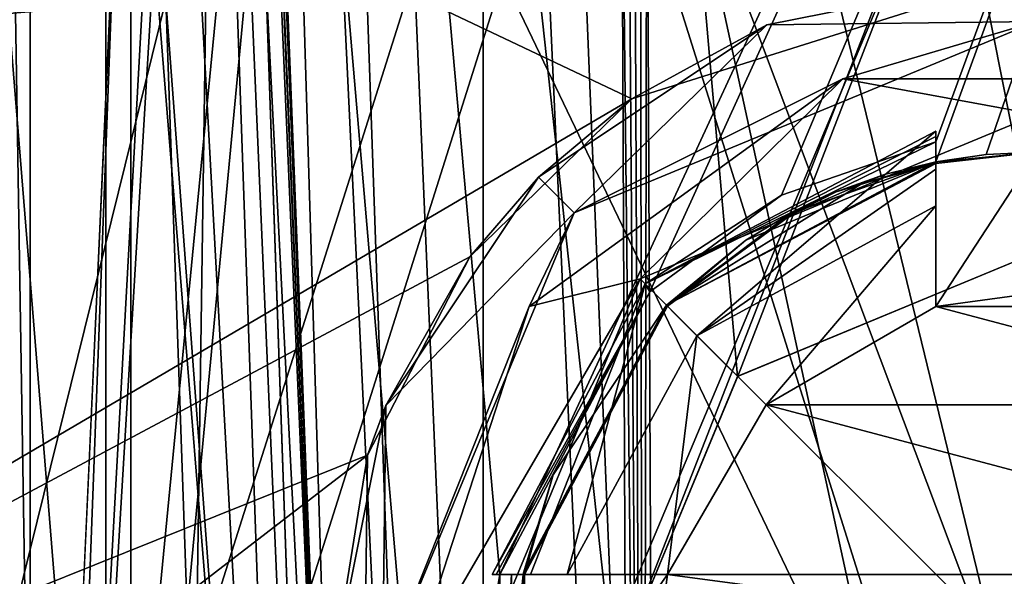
# Model space of a CAD drawing. Header units: millimetres. Extents: x -25 to 25, y -36 to 145.
# Tile 83 of 123: x -5.05 to -0.16, y 100.09 to 102.86. Entities that reach past the tile are written whole.
import ezdxf

# ---------------------------------------------------------------- set-up
doc = ezdxf.new("R2010")
doc.units = ezdxf.units.MM
doc.header["$LTSCALE"] = 65.185185
for name, color, linetype in [('1001', 7, 'CONTINUOUS'), ('1002', 7, 'CONTINUOUS'), ('1003', 7, 'CONTINUOUS'), ('1004', 7, 'CONTINUOUS'), ('1013', 7, 'CONTINUOUS'), ('1027', 7, 'CONTINUOUS'), ('1028', 7, 'CONTINUOUS'), ('1032', 7, 'CONTINUOUS'), ('1035', 7, 'CONTINUOUS'), ('1038', 7, 'CONTINUOUS'), ('387', 7, 'CONTINUOUS'), ('388', 7, 'CONTINUOUS'), ('408', 7, 'CONTINUOUS'), ('409', 7, 'CONTINUOUS'), ('414', 7, 'CONTINUOUS'), ('416', 7, 'CONTINUOUS'), ('469', 7, 'CONTINUOUS'), ('483', 7, 'CONTINUOUS'), ('497', 7, 'CONTINUOUS'), ('498', 7, 'CONTINUOUS'), ('511', 7, 'CONTINUOUS'), ('512', 7, 'CONTINUOUS'), ('517', 7, 'CONTINUOUS'), ('518', 7, 'CONTINUOUS'), ('519', 7, 'CONTINUOUS'), ('520', 7, 'CONTINUOUS'), ('521', 7, 'CONTINUOUS'), ('552', 7, 'CONTINUOUS'), ('556', 7, 'CONTINUOUS'), ('559', 7, 'CONTINUOUS'), ('778', 7, 'CONTINUOUS'), ('779', 7, 'CONTINUOUS'), ('780', 7, 'CONTINUOUS'), ('781', 7, 'CONTINUOUS'), ('954', 7, 'CONTINUOUS'), ('955', 7, 'CONTINUOUS'), ('984', 7, 'CONTINUOUS'), ('985', 7, 'CONTINUOUS'), ('986', 7, 'CONTINUOUS'), ('991', 7, 'CONTINUOUS')]:
    doc.layers.add(name, color=color, linetype=linetype)

msp = doc.modelspace()

# ---------------------------------------------------------------- linework, layer by layer
at = {"layer": '1001', "linetype": 'CONTINUOUS'}
for points in [[(-0.5, 101.433, 20.95), (0, 101.5, 20.95), (-0.5, 101.433, 20.15), (-0.5, 101.433, 20.95)], [(0, 101.5, 20.95), (0, 101.5, 20.15), (-0.5, 101.433, 20.15), (0, 101.5, 20.95)]]:
    msp.add_3dface(points, dxfattribs=at)
at = {"layer": '1002', "linetype": 'CONTINUOUS'}
for points in [[(-0.5, 102.3042, 19.15), (-0.5, 102.2777, 19.4474), (-0.5, 101.433, 18.15), (-0.5, 102.3042, 19.15)], [(-0.5, 102.1146, 18.6385), (-0.5, 102.3042, 19.15), (-0.5, 101.433, 18.15), (-0.5, 102.1146, 18.6385)], [(-0.5, 102.2777, 19.4474), (-0.5, 102.2514, 19.7433), (-0.5, 101.433, 18.15), (-0.5, 102.2777, 19.4474)], [(-0.5, 102.2514, 19.7433), (-0.5, 102.1515, 19.7433), (-0.5, 101.433, 18.15), (-0.5, 102.2514, 19.7433)], [(-0.5, 102.1515, 19.7433), (-0.5, 102.1515, 20.8645), (-0.5, 101.433, 20.15), (-0.5, 102.1515, 19.7433)], [(-0.5, 102.1515, 19.7433), (-0.5, 101.433, 20.15), (-0.5, 101.433, 18.15), (-0.5, 102.1515, 19.7433)], [(-0.5, 101.433, 20.15), (-0.5, 102.1515, 20.8645), (-0.5, 102.1477, 20.9073), (-0.5, 101.433, 20.15)], [(-0.5, 102.1438, 20.95), (-0.5, 101.433, 20.15), (-0.5, 102.1477, 20.9073), (-0.5, 102.1438, 20.95)], [(-0.5, 102.1438, 20.95), (-0.5, 101.433, 20.95), (-0.5, 101.433, 20.15), (-0.5, 102.1438, 20.95)], [(-0.5, 101.9331, 18.15), (-0.5, 102.1146, 18.6385), (-0.5, 101.433, 18.15), (-0.5, 101.9331, 18.15)]]:
    msp.add_3dface(points, dxfattribs=at)
at = {"layer": '1003', "linetype": 'CONTINUOUS'}
for points in [[(-2.5145, 100.1, 18.6381), (-1.833, 100.1, 20.15), (-2.7042, 100.1, 19.15), (-2.5145, 100.1, 18.6381)], [(-2.7042, 100.1, 19.15), (-1.833, 100.1, 20.15), (-2.6859, 100.1, 19.3555), (-2.7042, 100.1, 19.15)], [(-2.5515, 100.1, 19.5765), (-2.6676, 100.1, 19.5603), (-2.6859, 100.1, 19.3555), (-2.5515, 100.1, 19.5765)], [(-1.833, 100.1, 20.15), (-2.5515, 100.1, 19.5765), (-2.6859, 100.1, 19.3555), (-1.833, 100.1, 20.15)], [(-2.5515, 100.1, 19.5765), (-2.6096, 100.1, 19.5685), (-2.6676, 100.1, 19.5603), (-2.5515, 100.1, 19.5765)], [(-2.5515, 100.1, 20.8645), (-2.5515, 100.1, 19.5765), (-1.833, 100.1, 20.15), (-2.5515, 100.1, 20.8645)], [(-1.833, 100.1, 20.95), (-2.5515, 100.1, 20.8645), (-1.833, 100.1, 20.15), (-1.833, 100.1, 20.95)], [(-2.5515, 100.1, 20.8645), (-1.833, 100.1, 20.95), (-2.5477, 100.1, 20.9073), (-2.5515, 100.1, 20.8645)], [(-1.833, 100.1, 20.95), (-2.5438, 100.1, 20.95), (-2.5477, 100.1, 20.9073), (-1.833, 100.1, 20.95)], [(-2.3331, 100.1, 18.15), (-1.833, 100.1, 20.15), (-2.5145, 100.1, 18.6381), (-2.3331, 100.1, 18.15)], [(-1.833, 100.1, 18.15), (-1.833, 100.1, 20.15), (-2.3331, 100.1, 18.15), (-1.833, 100.1, 18.15)]]:
    msp.add_3dface(points, dxfattribs=at)
at = {"layer": '1004', "linetype": 'CONTINUOUS'}
for points in [[(-1.9, 99.6, 20.95), (-1.833, 100.1, 20.95), (-1.9, 99.6, 20.15), (-1.9, 99.6, 20.95)], [(-1.833, 100.1, 20.95), (-1.833, 100.1, 20.15), (-1.9, 99.6, 20.15), (-1.833, 100.1, 20.95)]]:
    msp.add_3dface(points, dxfattribs=at)
at = {"layer": '1013', "linetype": 'CONTINUOUS'}
for points in [[(-3.625, 115.5438, 4.5), (-2.75, 115.5677, 4.5), (-2.75, 95.1, 4.5), (-3.625, 115.5438, 4.5)], [(-4.5, 115.5134, 4.5), (-3.625, 115.5438, 4.5), (-2.75, 95.1, 4.5), (-4.5, 115.5134, 4.5)], [(-4.5, 94.1, 4.5), (-4.5, 115.5134, 4.5), (-2.75, 95.1, 4.5), (-4.5, 94.1, 4.5)]]:
    msp.add_3dface(points, dxfattribs=at)
at = {"layer": '1027', "linetype": 'CONTINUOUS'}
for points in [[(-0.5, 102.2777, 19.4474), (-0.5, 102.3042, 19.15), (-1.9445, 101.5445, 19.15), (-0.5, 102.2777, 19.4474)], [(-0.5, 102.2514, 19.7433), (-0.5, 102.2777, 19.4474), (-1.9445, 101.5445, 19.15), (-0.5, 102.2514, 19.7433)], [(-1.2675, 101.9854, 19.707), (-0.5, 102.2514, 19.7433), (-1.9445, 101.5445, 19.15), (-1.2675, 101.9854, 19.707)], [(-1.9221, 101.5049, 19.6512), (-1.2675, 101.9854, 19.707), (-1.9445, 101.5445, 19.15), (-1.9221, 101.5049, 19.6512)], [(-2.7042, 100.1, 19.15), (-1.9221, 101.5049, 19.6512), (-1.9445, 101.5445, 19.15), (-2.7042, 100.1, 19.15)], [(-2.7042, 100.1, 19.15), (-2.6859, 100.1, 19.3555), (-1.9221, 101.5049, 19.6512), (-2.7042, 100.1, 19.15)], [(-2.6676, 100.1, 19.5603), (-1.9221, 101.5049, 19.6512), (-2.6859, 100.1, 19.3555), (-2.6676, 100.1, 19.5603)]]:
    msp.add_3dface(points, dxfattribs=at)
at = {"layer": '1028', "linetype": 'CONTINUOUS'}
for points in [[(-0.5, 102.1515, 20.8645), (-1.8385, 101.4385, 20.8645), (-0.5, 102.1477, 20.9073), (-0.5, 102.1515, 20.8645)], [(-1.8385, 101.4385, 20.8645), (-0.5, 102.1438, 20.95), (-0.5, 102.1477, 20.9073), (-1.8385, 101.4385, 20.8645)], [(-1.8385, 101.4385, 20.8645), (-0.8692, 102.0425, 20.95), (-0.5, 102.1438, 20.95), (-1.8385, 101.4385, 20.8645)], [(-1.8385, 101.4385, 20.8645), (-1.2195, 101.8878, 20.95), (-0.8692, 102.0425, 20.95), (-1.8385, 101.4385, 20.8645)], [(-1.8385, 101.4385, 20.8645), (-1.8332, 101.4332, 20.95), (-1.2195, 101.8878, 20.95), (-1.8385, 101.4385, 20.8645)], [(-1.8385, 101.4385, 20.8645), (-2.5515, 100.1, 20.8645), (-1.8332, 101.4332, 20.95), (-1.8385, 101.4385, 20.8645)], [(-2.5515, 100.1, 20.8645), (-2.5477, 100.1, 20.9073), (-1.8332, 101.4332, 20.95), (-2.5515, 100.1, 20.8645)], [(-2.5438, 100.1, 20.95), (-1.8332, 101.4332, 20.95), (-2.5477, 100.1, 20.9073), (-2.5438, 100.1, 20.95)]]:
    msp.add_3dface(points, dxfattribs=at)
at = {"layer": '1032', "linetype": 'CONTINUOUS'}
for points in [[(-1.9445, 101.5445, 19.15), (-0.5, 102.3042, 19.15), (-1.6872, 101.2872, 18.15), (-1.9445, 101.5445, 19.15)], [(-0.5, 102.3042, 19.15), (-0.5, 102.1146, 18.6385), (-1.6872, 101.2872, 18.15), (-0.5, 102.3042, 19.15)], [(-0.5, 101.9331, 18.15), (-1.6872, 101.2872, 18.15), (-0.5, 102.1146, 18.6385), (-0.5, 101.9331, 18.15)], [(-2.5145, 100.1, 18.6381), (-2.7042, 100.1, 19.15), (-1.9445, 101.5445, 19.15), (-2.5145, 100.1, 18.6381)], [(-2.3331, 100.1, 18.15), (-2.5145, 100.1, 18.6381), (-1.9445, 101.5445, 19.15), (-2.3331, 100.1, 18.15)], [(-2.3331, 100.1, 18.15), (-1.9445, 101.5445, 19.15), (-1.6872, 101.2872, 18.15), (-2.3331, 100.1, 18.15)]]:
    msp.add_3dface(points, dxfattribs=at)
at = {"layer": '1035', "linetype": 'CONTINUOUS'}
for points in [[(-1.6872, 101.2872, 18.15), (-0.5, 101.9331, 18.15), (-1.3435, 100.9435, 18.15), (-1.6872, 101.2872, 18.15)], [(-0.5, 101.9331, 18.15), (-0.5, 101.433, 18.15), (-1.3435, 100.9435, 18.15), (-0.5, 101.9331, 18.15)], [(-1.833, 100.1, 18.15), (-2.3331, 100.1, 18.15), (-1.6872, 101.2872, 18.15), (-1.833, 100.1, 18.15)], [(-1.833, 100.1, 18.15), (-1.6872, 101.2872, 18.15), (-1.3435, 100.9435, 18.15), (-1.833, 100.1, 18.15)]]:
    msp.add_3dface(points, dxfattribs=at)
at = {"layer": '1038', "linetype": 'CONTINUOUS'}
for points in [[(-0.5, 101.433, 20.15), (-1.3435, 100.9435, 20.15), (-0.5, 101.433, 18.15), (-0.5, 101.433, 20.15)], [(-0.5, 101.433, 18.15), (-1.3435, 100.9435, 20.15), (-1.3435, 100.9435, 18.15), (-0.5, 101.433, 18.15)], [(-1.3435, 100.9435, 20.15), (-1.833, 100.1, 20.15), (-1.3435, 100.9435, 18.15), (-1.3435, 100.9435, 20.15)], [(-1.833, 100.1, 20.15), (-1.833, 100.1, 18.15), (-1.3435, 100.9435, 18.15), (-1.833, 100.1, 20.15)]]:
    msp.add_3dface(points, dxfattribs=at)
at = {"layer": '387', "linetype": 'CONTINUOUS'}
for points in [[(0, 72.0092, 64.212), (-7.0001, 70.4542, 65.2609), (0, 144.7043, 171.9869), (0, 72.0092, 64.212)], [(-7.0001, 70.4542, 65.2609), (-7.0001, 143.1492, 173.0358), (0, 144.7043, 171.9869), (-7.0001, 70.4542, 65.2609)]]:
    msp.add_3dface(points, dxfattribs=at)
at = {"layer": '388', "linetype": 'CONTINUOUS'}
for points in [[(-8.8814, 108.5036, 162.7065), (-7.0001, 50.3512, 78.8205), (-4.5169, 104.8402, 161.6193), (-8.8814, 108.5036, 162.7065)], [(-7.0001, 50.3512, 78.8205), (0, 48.7961, 79.8694), (-4.5169, 104.8402, 161.6193), (-7.0001, 50.3512, 78.8205)], [(-4.5169, 104.8402, 161.6193), (0, 48.7961, 79.8694), (0, 103.7369, 161.3223), (-4.5169, 104.8402, 161.6193)]]:
    msp.add_3dface(points, dxfattribs=at)
at = {"layer": '408', "linetype": 'CONTINUOUS'}
for points in [[(-8.4918, 98.3357, 169.9459), (-5.875, 112.3581, 158.0092), (-4.6174, 96.835, 167.721), (-8.4918, 98.3357, 169.9459)], [(-5.875, 112.3581, 158.0092), (0, 111.4778, 156.7041), (-4.6174, 96.835, 167.721), (-5.875, 112.3581, 158.0092)], [(0, 111.4778, 156.7041), (0, 96.3064, 166.9374), (-4.6174, 96.835, 167.721), (0, 111.4778, 156.7041)]]:
    msp.add_3dface(points, dxfattribs=at)
at = {"layer": '409', "linetype": 'CONTINUOUS'}
for points in [[(-8.6603, 100.081, 172.5334), (-5, 98.0342, 169.4989), (-8.6603, 115.2523, 162.3001), (-8.6603, 100.081, 172.5334)], [(-8.6603, 115.2523, 162.3001), (-5, 98.0342, 169.4989), (-5, 113.2055, 159.2656), (-8.6603, 115.2523, 162.3001)], [(-5, 98.0342, 169.4989), (0, 97.285, 168.3882), (-5, 113.2055, 159.2656), (-5, 98.0342, 169.4989)], [(-5, 113.2055, 159.2656), (0, 97.285, 168.3882), (0, 112.4564, 158.1549), (-5, 113.2055, 159.2656)]]:
    msp.add_3dface(points, dxfattribs=at)
at = {"layer": '414', "linetype": 'CONTINUOUS'}
for points in [[(-4.625, 107.1907, 183.4316), (0, 97.5386, 169.1218), (0, 107.8836, 184.459), (-4.625, 107.1907, 183.4316)], [(-8.0107, 105.2974, 180.6247), (-4.625, 98.2316, 170.1492), (-4.625, 107.1907, 183.4316), (-8.0107, 105.2974, 180.6247)], [(-4.625, 98.2316, 170.1492), (0, 97.5386, 169.1218), (-4.625, 107.1907, 183.4316), (-4.625, 98.2316, 170.1492)], [(-8.0107, 100.1248, 172.9561), (-4.625, 98.2316, 170.1492), (-8.0107, 105.2974, 180.6247), (-8.0107, 100.1248, 172.9561)]]:
    msp.add_3dface(points, dxfattribs=at)
at = {"layer": '416', "linetype": 'CONTINUOUS'}
for points in [[(-4.625, 113.5688, 159.8041), (-8.0107, 100.1248, 172.9561), (-8.0107, 115.462, 162.611), (-4.625, 113.5688, 159.8041)], [(-4.625, 98.2316, 170.1492), (-8.0107, 100.1248, 172.9561), (-4.625, 113.5688, 159.8041), (-4.625, 98.2316, 170.1492)], [(0, 112.8758, 158.7767), (-4.625, 98.2316, 170.1492), (-4.625, 113.5688, 159.8041), (0, 112.8758, 158.7767)], [(0, 97.5386, 169.1218), (-4.625, 98.2316, 170.1492), (0, 112.8758, 158.7767), (0, 97.5386, 169.1218)]]:
    msp.add_3dface(points, dxfattribs=at)
at = {"layer": '469', "linetype": 'CONTINUOUS'}
for points in [[(-9.0241, 116.8355, -18.7133), (-4.6257, 117.0435, -20.2469), (-8.0543, 95.0315, -19.9368), (-9.0241, 116.8355, -18.7133)], [(-8.0543, 95.0315, -19.9368), (-4.6257, 117.0435, -20.2469), (0, 95.7503, -21.4783), (-8.0543, 95.0315, -19.9368)], [(-4.6257, 117.0435, -20.2469), (4.6133, 117.0439, -20.2497), (0, 95.7503, -21.4783), (-4.6257, 117.0435, -20.2469)]]:
    msp.add_3dface(points, dxfattribs=at)
at = {"layer": '483', "linetype": 'CONTINUOUS'}
for points in [[(-9.5573, 106.0443, 21.6522), (-8.7381, 98.5154, 19.8525), (-2.0108, 102.4647, 22.1624), (-9.5573, 106.0443, 21.6522)], [(0, 103.1, 22.4409), (-9.5573, 106.0443, 21.6522), (-2.0108, 102.4647, 22.1624), (0, 103.1, 22.4409)], [(-2.0108, 102.4647, 22.1624), (-8.7381, 98.5154, 19.8525), (-2.8155, 101.6791, 21.8831), (-2.0108, 102.4647, 22.1624)], [(-2.8155, 101.6791, 21.8831), (-8.7381, 98.5154, 19.8525), (-3.3248, 100.6934, 21.6343), (-2.8155, 101.6791, 21.8831)], [(-8.7381, 98.5154, 19.8525), (-6.0951, 98.5588, 20.8483), (-3.3248, 100.6934, 21.6343), (-8.7381, 98.5154, 19.8525)], [(-6.0951, 98.5588, 20.8483), (-3.3504, 98.5875, 21.4816), (-3.3248, 100.6934, 21.6343), (-6.0951, 98.5588, 20.8483)]]:
    msp.add_3dface(points, dxfattribs=at)
at = {"layer": '497', "linetype": 'CONTINUOUS'}
for points in [[(-3.8083, 114.585, -18.4607), (-7.4969, 114.4448, -17.2995), (-7.4417, 98.1857, -17.9117), (-3.8083, 114.585, -18.4607)], [(-0.0081, 98.9377, -19.371), (-3.8083, 114.585, -18.4607), (-7.4417, 98.1857, -17.9117), (-0.0081, 98.9377, -19.371)], [(3.8738, 114.5833, -18.4471), (-3.8083, 114.585, -18.4607), (-0.0081, 98.9377, -19.371), (3.8738, 114.5833, -18.4471)]]:
    msp.add_3dface(points, dxfattribs=at)
at = {"layer": '498', "linetype": 'CONTINUOUS'}
for points in [[(-3.9612, 114.5348, 19.3084), (-4.3088, 90.458, 19.2688), (-7.7966, 114.3496, 17.9834), (-3.9612, 114.5348, 19.3084)], [(-4.3088, 90.458, 19.2688), (-3.9612, 114.5348, 19.3084), (-2.6676, 100.1, 19.5603), (-4.3088, 90.458, 19.2688)], [(-3.9612, 114.5348, 19.3084), (4.0068, 114.5333, 19.2975), (-2.6676, 100.1, 19.5603), (-3.9612, 114.5348, 19.3084)], [(-2.6676, 100.1, 19.5603), (4.0068, 114.5333, 19.2975), (-1.9221, 101.5049, 19.6512), (-2.6676, 100.1, 19.5603)], [(-1.9221, 101.5049, 19.6512), (4.0068, 114.5333, 19.2975), (-1.2675, 101.9854, 19.707), (-1.9221, 101.5049, 19.6512)], [(-1.2675, 101.9854, 19.707), (4.0068, 114.5333, 19.2975), (-0.5, 102.2514, 19.7433), (-1.2675, 101.9854, 19.707)], [(-0.5, 102.2514, 19.7433), (4.0068, 114.5333, 19.2975), (-0.5, 102.1515, 19.7433), (-0.5, 102.2514, 19.7433)], [(-0.5, 102.1515, 19.7433), (4.0068, 114.5333, 19.2975), (-0.2508, 102.1879, 19.7483), (-0.5, 102.1515, 19.7433)], [(-0.2508, 102.1879, 19.7483), (4.0068, 114.5333, 19.2975), (0, 102.2, 19.75), (-0.2508, 102.1879, 19.7483)], [(-4.3088, 90.458, 19.2688), (-12.0993, 90.4281, 15.5637), (-7.7966, 114.3496, 17.9834), (-4.3088, 90.458, 19.2688)], [(-2.6676, 99.1, 19.561), (-4.3088, 90.458, 19.2688), (-2.6676, 100.1, 19.5603), (-2.6676, 99.1, 19.561)], [(-2.6095, 99.1, 19.5692), (-2.6676, 99.1, 19.561), (-2.6096, 100.1, 19.5685), (-2.6095, 99.1, 19.5692)], [(-2.6096, 100.1, 19.5685), (-2.6676, 99.1, 19.561), (-2.6676, 100.1, 19.5603), (-2.6096, 100.1, 19.5685)], [(-2.6, 99.6004, 19.5702), (-2.6095, 99.1, 19.5692), (-2.6096, 100.1, 19.5685), (-2.6, 99.6004, 19.5702)], [(-2.5515, 100.1, 19.5765), (-2.6, 99.6004, 19.5702), (-2.6096, 100.1, 19.5685), (-2.5515, 100.1, 19.5765)]]:
    msp.add_3dface(points, dxfattribs=at)
at = {"layer": '511', "linetype": 'CONTINUOUS'}
for points in [[(-2.0197, 94.0826, -7.4997), (-4.9305, 94.0826, -6.0012), (-2.9434, 114.5923, -7.956), (-2.0197, 94.0826, -7.4997)], [(-2.9434, 114.5923, -7.956), (-4.9305, 94.0826, -6.0012), (-3.772, 113.403, -7.5519), (-2.9434, 114.5923, -7.956)], [(-2.0197, 94.0826, -7.4997), (-2.9434, 114.5923, -7.956), (-2.0628, 104.1846, -7.8532), (-2.0197, 94.0826, -7.4997)], [(-3.772, 113.403, -7.5519), (-4.9305, 94.0826, -6.0012), (-3.9072, 112.6633, -7.4537), (-3.772, 113.403, -7.5519)], [(-3.9072, 112.6633, -7.4537), (-4.9305, 94.0826, -6.0012), (-4.2545, 112.0432, -7.236), (-3.9072, 112.6633, -7.4537)], [(-4.2545, 112.0432, -7.236), (-4.9305, 94.0826, -6.0012), (-5.2146, 111.4962, -6.5535), (-4.2545, 112.0432, -7.236)], [(-4.9305, 94.0826, -6.0012), (-6.9653, 94.0826, -3.4364), (-5.8704, 111.4584, -5.9713), (-4.9305, 94.0826, -6.0012)], [(-5.2146, 111.4962, -6.5535), (-4.9305, 94.0826, -6.0012), (-5.8704, 111.4584, -5.9713), (-5.2146, 111.4962, -6.5535)]]:
    msp.add_3dface(points, dxfattribs=at)
at = {"layer": '512', "linetype": 'CONTINUOUS'}
for points in [[(-1.8897, 94.0826, -7.5169), (-1.9362, 104.2592, -7.8722), (1.8897, 94.0826, -7.5169), (-1.8897, 94.0826, -7.5169)], [(1.8897, 94.0826, -7.5169), (-1.9362, 104.2592, -7.8722), (1.9362, 104.2592, -7.8722), (1.8897, 94.0826, -7.5169)]]:
    msp.add_3dface(points, dxfattribs=at)
at = {"layer": '517', "linetype": 'CONTINUOUS'}
for points in [[(3.7327, 114.5723, 9.2324), (-3.7327, 114.5723, 9.2324), (-2.1, 99.6, 8.7095), (3.7327, 114.5723, 9.2324)], [(-3.7327, 114.5723, 9.2324), (-3.0172, 94.0826, 8.5169), (-2.1, 99.6, 8.7095), (-3.7327, 114.5723, 9.2324)], [(-1.4848, 101.085, 8.7614), (3.7327, 114.5723, 9.2324), (-2.1, 99.6, 8.7095), (-1.4848, 101.085, 8.7614)], [(0, 101.7, 8.7829), (3.7327, 114.5723, 9.2324), (-1.4848, 101.085, 8.7614), (0, 101.7, 8.7829)]]:
    msp.add_3dface(points, dxfattribs=at)
at = {"layer": '518', "linetype": 'CONTINUOUS'}
for points in [[(-3.8267, 102.9555, 7.8264), (-3.5169, 94.0826, 7.5165), (-3.8319, 103.1035, 8.3322), (-3.8267, 102.9555, 7.8264)], [(-3.8319, 103.1035, 8.3322), (-3.5169, 94.0826, 7.5165), (-3.5169, 94.0826, 8.0172), (-3.8319, 103.1035, 8.3322)]]:
    msp.add_3dface(points, dxfattribs=at)
at = {"layer": '519', "linetype": 'CONTINUOUS'}
for points in [[(-6.8196, 102.743, 7.3193), (-4.3264, 102.9558, 7.3267), (-7.122, 111.4034, 7.6217), (-6.8196, 102.743, 7.3193)], [(-6.5172, 94.0826, 7.0169), (-4.3264, 102.9558, 7.3267), (-6.8196, 102.743, 7.3193), (-6.5172, 94.0826, 7.0169)], [(-4.0165, 94.0826, 7.0169), (-4.3264, 102.9558, 7.3267), (-6.5172, 94.0826, 7.0169), (-4.0165, 94.0826, 7.0169)]]:
    msp.add_3dface(points, dxfattribs=at)
at = {"layer": '520', "linetype": 'CONTINUOUS'}
for points in [[(-4.5, 94.1, 4.5), (-4.5, 94.1, -4.5), (-4.5, 115.5186, -4.5), (-4.5, 94.1, 4.5)], [(-4.5, 115.5186, -4.5), (-4.5, 115.5161, 0.0551), (-4.5, 94.1, 4.5), (-4.5, 115.5186, -4.5)], [(-4.5, 115.5134, 4.5), (-4.5, 94.1, 4.5), (-4.5, 115.5161, 0.0551), (-4.5, 115.5134, 4.5)]]:
    msp.add_3dface(points, dxfattribs=at)
at = {"layer": '521', "linetype": 'CONTINUOUS'}
for points in [[(-4.5, 115.5186, -4.5), (-4.5, 94.1, -4.5), (4.5, 115.5186, -4.5), (-4.5, 115.5186, -4.5)], [(-4.5, 94.1, -4.5), (4.5, 94.1, -4.5), (4.5, 115.5186, -4.5), (-4.5, 94.1, -4.5)]]:
    msp.add_3dface(points, dxfattribs=at)
at = {"layer": '552', "linetype": 'CONTINUOUS'}
for points in [[(-1.9553, 94.0824, -7.5125), (-2.1064, 114.6131, -8.2181), (-2.0448, 114.6167, -8.23), (-1.9553, 94.0824, -7.5125)], [(-2.0628, 104.1846, -7.8532), (-2.1064, 114.6131, -8.2181), (-1.9553, 94.0824, -7.5125), (-2.0628, 104.1846, -7.8532)], [(-1.9823, 114.6195, -8.234), (-1.9553, 94.0824, -7.5125), (-2.0448, 114.6167, -8.23), (-1.9823, 114.6195, -8.234)], [(-1.9823, 114.6195, -8.234), (-1.9362, 104.2592, -7.8722), (-1.9553, 94.0824, -7.5125), (-1.9823, 114.6195, -8.234)], [(-1.9362, 104.2592, -7.8722), (-1.8897, 94.0826, -7.5169), (-1.9553, 94.0824, -7.5125), (-1.9362, 104.2592, -7.8722)], [(-2.0197, 94.0826, -7.4997), (-2.0628, 104.1846, -7.8532), (-1.9553, 94.0824, -7.5125), (-2.0197, 94.0826, -7.4997)]]:
    msp.add_3dface(points, dxfattribs=at)
at = {"layer": '556', "linetype": 'CONTINUOUS'}
for points in [[(-4.6363, 111.8292, 7.6366), (-3.663, 94.0753, 7.1628), (-4.2831, 111.8351, 7.7831), (-4.6363, 111.8292, 7.6366)], [(-4.6363, 111.8292, 7.6366), (-4.3264, 102.9558, 7.3267), (-3.663, 94.0753, 7.1628), (-4.6363, 111.8292, 7.6366)], [(-3.5169, 94.0826, 7.5165), (-3.8267, 102.9555, 7.8264), (-4.2831, 111.8351, 7.7831), (-3.5169, 94.0826, 7.5165)], [(-3.663, 94.0753, 7.1628), (-3.5169, 94.0826, 7.5165), (-4.2831, 111.8351, 7.7831), (-3.663, 94.0753, 7.1628)], [(-4.3264, 102.9558, 7.3267), (-4.0165, 94.0826, 7.0169), (-3.663, 94.0753, 7.1628), (-4.3264, 102.9558, 7.3267)]]:
    msp.add_3dface(points, dxfattribs=at)
at = {"layer": '559', "linetype": 'CONTINUOUS'}
for points in [[(-3.9967, 114.5562, 9.156), (-4.1804, 114.5315, 8.9504), (-3.3703, 94.0753, 8.3703), (-3.9967, 114.5562, 9.156)], [(-3.0172, 94.0826, 8.5169), (-3.7327, 114.5723, 9.2324), (-3.9967, 114.5562, 9.156), (-3.0172, 94.0826, 8.5169)], [(-3.0172, 94.0826, 8.5169), (-3.9967, 114.5562, 9.156), (-3.3703, 94.0753, 8.3703), (-3.0172, 94.0826, 8.5169)], [(-3.3703, 94.0753, 8.3703), (-4.1804, 114.5315, 8.9504), (-4.1644, 113.9403, 8.9199), (-3.3703, 94.0753, 8.3703)], [(-4.1484, 113.3542, 8.8894), (-3.3703, 94.0753, 8.3703), (-4.1644, 113.9403, 8.9199), (-4.1484, 113.3542, 8.8894)], [(-4.1446, 112.6826, 8.8128), (-3.3703, 94.0753, 8.3703), (-4.1484, 113.3542, 8.8894), (-4.1446, 112.6826, 8.8128)], [(-4.1453, 112.6268, 8.8018), (-3.3703, 94.0753, 8.3703), (-4.1446, 112.6826, 8.8128), (-4.1453, 112.6268, 8.8018)], [(-4.1469, 112.1244, 8.6472), (-3.3703, 94.0753, 8.3703), (-4.1453, 112.6268, 8.8018), (-4.1469, 112.1244, 8.6472)], [(-4.1469, 112.1244, 8.6472), (-3.8319, 103.1035, 8.3322), (-3.3703, 94.0753, 8.3703), (-4.1469, 112.1244, 8.6472)], [(-3.8319, 103.1035, 8.3322), (-3.5169, 94.0826, 8.0172), (-3.3703, 94.0753, 8.3703), (-3.8319, 103.1035, 8.3322)]]:
    msp.add_3dface(points, dxfattribs=at)
at = {"layer": '778', "linetype": 'CONTINUOUS'}
for points in [[(0, 103.1, 22.4409), (-2.0108, 102.4647, 22.1624), (0, 103.1, 20.95), (0, 103.1, 22.4409)], [(0, 103.1, 20.95), (-2.0108, 102.4647, 22.1624), (-1.3394, 102.8336, 20.95), (0, 103.1, 20.95)], [(-1.3394, 102.8336, 20.95), (-2.0108, 102.4647, 22.1624), (-2.4749, 102.0749, 20.95), (-1.3394, 102.8336, 20.95)], [(-2.0108, 102.4647, 22.1624), (-2.8155, 101.6791, 21.8831), (-2.4749, 102.0749, 20.95), (-2.0108, 102.4647, 22.1624)], [(-2.4749, 102.0749, 20.95), (-2.8155, 101.6791, 21.8831), (-3.2336, 100.9394, 20.95), (-2.4749, 102.0749, 20.95)], [(-2.8155, 101.6791, 21.8831), (-3.3248, 100.6934, 21.6343), (-3.2336, 100.9394, 20.95), (-2.8155, 101.6791, 21.8831)], [(-3.2336, 100.9394, 20.95), (-3.3248, 100.6934, 21.6343), (-3.5, 99.6, 20.95), (-3.2336, 100.9394, 20.95)], [(-3.3248, 100.6934, 21.6343), (-3.3504, 98.5875, 21.4816), (-3.5, 99.6, 20.95), (-3.3248, 100.6934, 21.6343)]]:
    msp.add_3dface(points, dxfattribs=at)
at = {"layer": '779', "linetype": 'CONTINUOUS'}
for points in [[(0, 103.1, 20.95), (-1.3394, 102.8336, 20.95), (0, 102.85, 20.95), (0, 103.1, 20.95)], [(0, 102.85, 20.95), (-1.3394, 102.8336, 20.95), (-2.2981, 101.8981, 20.95), (0, 102.85, 20.95)], [(-1.3394, 102.8336, 20.95), (-2.4749, 102.0749, 20.95), (-2.2981, 101.8981, 20.95), (-1.3394, 102.8336, 20.95)], [(-2.4749, 102.0749, 20.95), (-3.2336, 100.9394, 20.95), (-2.2981, 101.8981, 20.95), (-2.4749, 102.0749, 20.95)], [(-2.2981, 101.8981, 20.95), (-3.2336, 100.9394, 20.95), (-3.25, 99.6, 20.95), (-2.2981, 101.8981, 20.95)], [(-3.2336, 100.9394, 20.95), (-3.5, 99.6, 20.95), (-3.25, 99.6, 20.95), (-3.2336, 100.9394, 20.95)]]:
    msp.add_3dface(points, dxfattribs=at)
at = {"layer": '780', "linetype": 'CONTINUOUS'}
for points in [[(-0.2508, 102.1879, 19.7483), (0, 102.2, 19.75), (-0.5072, 102.15, 20.95), (-0.2508, 102.1879, 19.7483)], [(0, 102.2, 19.75), (0, 102.2, 20.95), (-0.5072, 102.15, 20.95), (0, 102.2, 19.75)], [(-0.5, 102.1515, 20.8645), (-0.2508, 102.1879, 19.7483), (-0.5072, 102.15, 20.95), (-0.5, 102.1515, 20.8645)], [(-0.5, 102.1515, 19.7433), (-0.2508, 102.1879, 19.7483), (-0.5, 102.1515, 20.8645), (-0.5, 102.1515, 19.7433)], [(-1.8385, 101.4385, 20.8645), (-0.5, 102.1515, 20.8645), (-1.8385, 101.4385, 20.95), (-1.8385, 101.4385, 20.8645)], [(-1.8385, 101.4385, 20.95), (-0.5, 102.1515, 20.8645), (-1.4445, 101.7618, 20.95), (-1.8385, 101.4385, 20.95)], [(-1.4445, 101.7618, 20.95), (-0.5, 102.1515, 20.8645), (-1.2256, 101.893, 20.95), (-1.4445, 101.7618, 20.95)], [(-1.2256, 101.893, 20.95), (-0.5, 102.1515, 20.8645), (-0.995, 102.0021, 20.95), (-1.2256, 101.893, 20.95)], [(-0.995, 102.0021, 20.95), (-0.5, 102.1515, 20.8645), (-0.7547, 102.088, 20.95), (-0.995, 102.0021, 20.95)], [(-0.7547, 102.088, 20.95), (-0.5, 102.1515, 20.8645), (-0.5072, 102.15, 20.95), (-0.7547, 102.088, 20.95)], [(-2.5515, 100.1, 20.8645), (-1.8385, 101.4385, 20.8645), (-2.55, 100.1072, 20.95), (-2.5515, 100.1, 20.8645)], [(-2.55, 100.1072, 20.95), (-1.8385, 101.4385, 20.8645), (-2.4021, 100.595, 20.95), (-2.55, 100.1072, 20.95)], [(-2.4021, 100.595, 20.95), (-1.8385, 101.4385, 20.8645), (-1.8385, 101.4385, 20.95), (-2.4021, 100.595, 20.95)], [(-2.6, 99.6, 20.95), (-2.5515, 100.1, 20.8645), (-2.55, 100.1072, 20.95), (-2.6, 99.6, 20.95)], [(-2.6, 99.6004, 19.5702), (-2.5515, 100.1, 19.5765), (-2.6, 99.6, 20.95), (-2.6, 99.6004, 19.5702)], [(-2.5515, 100.1, 19.5765), (-2.5515, 100.1, 20.8645), (-2.6, 99.6, 20.95), (-2.5515, 100.1, 19.5765)]]:
    msp.add_3dface(points, dxfattribs=at)
at = {"layer": '781', "linetype": 'CONTINUOUS'}
for points in [[(0, 101.7, 5), (-1.4848, 101.085, 8.7614), (-1.4851, 101.0848, 5), (0, 101.7, 5)], [(0, 101.7, 8.7829), (-1.4848, 101.085, 8.7614), (0, 101.7, 5), (0, 101.7, 8.7829)], [(-1.4848, 101.085, 8.7614), (-2.1, 99.6, 8.7095), (-1.4851, 101.0848, 5), (-1.4848, 101.085, 8.7614)], [(-1.4851, 101.0848, 5), (-2.1, 99.6, 8.7095), (-2.1, 99.6, 5), (-1.4851, 101.0848, 5)]]:
    msp.add_3dface(points, dxfattribs=at)
at = {"layer": '954', "linetype": 'CONTINUOUS'}
for points in [[(-2.75, 115.5675, 5), (2.75, 115.5676, 5), (2.1, 99.6, 5), (-2.75, 115.5675, 5)], [(-2.75, 115.5675, 5), (0, 101.7, 5), (-1.4851, 101.0848, 5), (-2.75, 115.5675, 5)], [(0, 101.7, 5), (-2.75, 115.5675, 5), (1.4851, 101.0848, 5), (0, 101.7, 5)], [(-2.75, 115.5675, 5), (-1.4851, 101.0848, 5), (-2.1, 99.6, 5), (-2.75, 115.5675, 5)], [(-2.75, 115.5675, 5), (-2.1, 99.6, 5), (-2.75, 95.1, 5), (-2.75, 115.5675, 5)], [(-2.75, 115.5675, 5), (2.1, 99.6, 5), (1.4851, 101.0848, 5), (-2.75, 115.5675, 5)]]:
    msp.add_3dface(points, dxfattribs=at)
at = {"layer": '955', "linetype": 'CONTINUOUS'}
for points in [[(-2.75, 115.5677, 4.5), (-2.75, 115.5676, 4.7501), (-2.75, 95.1, 5), (-2.75, 115.5677, 4.5)], [(-2.75, 115.5677, 4.5), (-2.75, 95.1, 5), (-2.75, 95.1, 4.5), (-2.75, 115.5677, 4.5)], [(-2.75, 115.5675, 5), (-2.75, 95.1, 5), (-2.75, 115.5676, 4.7501), (-2.75, 115.5675, 5)]]:
    msp.add_3dface(points, dxfattribs=at)
at = {"layer": '984', "linetype": 'CONTINUOUS'}
for points in [[(-1.9702, 101.5702, 21.4487), (0, 99.6, 21.55), (0, 102.3863, 21.4487), (-1.9702, 101.5702, 21.4487)], [(-2.7863, 99.6, 21.4487), (0, 99.6, 21.55), (-1.9702, 101.5702, 21.4487), (-2.7863, 99.6, 21.4487)]]:
    msp.add_3dface(points, dxfattribs=at)
at = {"layer": '985', "linetype": 'CONTINUOUS'}
for points in [[(0, 102.85, 20.95), (-2.2981, 101.8981, 20.95), (-0.9629, 102.5637, 21.2905), (0, 102.85, 20.95)], [(0.9629, 102.5637, 21.2905), (0, 102.85, 20.95), (-0.9629, 102.5637, 21.2905), (0.9629, 102.5637, 21.2905)], [(-0.9629, 102.5637, 21.2905), (-2.2981, 101.8981, 20.95), (-2.521, 101.4316, 21.2905), (-0.9629, 102.5637, 21.2905)], [(-1.9702, 101.5702, 21.4487), (-0.9629, 102.5637, 21.2905), (-2.521, 101.4316, 21.2905), (-1.9702, 101.5702, 21.4487)], [(-1.9702, 101.5702, 21.4487), (0, 102.3863, 21.4487), (-0.9629, 102.5637, 21.2905), (-1.9702, 101.5702, 21.4487)], [(0, 102.3863, 21.4487), (0.9629, 102.5637, 21.2905), (-0.9629, 102.5637, 21.2905), (0, 102.3863, 21.4487)], [(-2.2981, 101.8981, 20.95), (-3.25, 99.6, 20.95), (-2.521, 101.4316, 21.2905), (-2.2981, 101.8981, 20.95)], [(-2.7863, 99.6, 21.4487), (-1.9702, 101.5702, 21.4487), (-3.1162, 99.6, 21.2905), (-2.7863, 99.6, 21.4487)], [(-1.9702, 101.5702, 21.4487), (-2.521, 101.4316, 21.2905), (-3.1162, 99.6, 21.2905), (-1.9702, 101.5702, 21.4487)], [(-2.521, 101.4316, 21.2905), (-3.25, 99.6, 20.95), (-3.1162, 99.6, 21.2905), (-2.521, 101.4316, 21.2905)]]:
    msp.add_3dface(points, dxfattribs=at)
at = {"layer": '986', "linetype": 'CONTINUOUS'}
for points in [[(-0.5072, 102.15, 20.95), (0, 102.2, 20.95), (-0.5, 102.1438, 20.95), (-0.5072, 102.15, 20.95)], [(-0.5, 102.1438, 20.95), (0, 102.2, 20.95), (-0.5, 101.433, 20.95), (-0.5, 102.1438, 20.95)], [(-0.5, 101.433, 20.95), (0, 102.2, 20.95), (0, 101.5, 20.95), (-0.5, 101.433, 20.95)], [(-0.7547, 102.088, 20.95), (-0.5072, 102.15, 20.95), (-0.8692, 102.0425, 20.95), (-0.7547, 102.088, 20.95)], [(-0.8692, 102.0425, 20.95), (-0.5072, 102.15, 20.95), (-0.5, 102.1438, 20.95), (-0.8692, 102.0425, 20.95)], [(-0.995, 102.0021, 20.95), (-0.7547, 102.088, 20.95), (-0.8692, 102.0425, 20.95), (-0.995, 102.0021, 20.95)], [(-1.2195, 101.8878, 20.95), (-0.995, 102.0021, 20.95), (-0.8692, 102.0425, 20.95), (-1.2195, 101.8878, 20.95)], [(-1.2256, 101.893, 20.95), (-0.995, 102.0021, 20.95), (-1.2195, 101.8878, 20.95), (-1.2256, 101.893, 20.95)], [(-1.4445, 101.7618, 20.95), (-1.2256, 101.893, 20.95), (-1.8332, 101.4332, 20.95), (-1.4445, 101.7618, 20.95)], [(-1.8332, 101.4332, 20.95), (-1.2256, 101.893, 20.95), (-1.2195, 101.8878, 20.95), (-1.8332, 101.4332, 20.95)], [(-1.8385, 101.4385, 20.95), (-1.4445, 101.7618, 20.95), (-1.8332, 101.4332, 20.95), (-1.8385, 101.4385, 20.95)], [(-2.4021, 100.595, 20.95), (-1.8385, 101.4385, 20.95), (-2.5438, 100.1, 20.95), (-2.4021, 100.595, 20.95)], [(-2.5438, 100.1, 20.95), (-1.8385, 101.4385, 20.95), (-1.8332, 101.4332, 20.95), (-2.5438, 100.1, 20.95)], [(-2.55, 100.1072, 20.95), (-2.4021, 100.595, 20.95), (-2.5438, 100.1, 20.95), (-2.55, 100.1072, 20.95)], [(-2.55, 99.0928, 20.95), (-2.6, 99.6, 20.95), (-2.55, 100.1072, 20.95), (-2.55, 99.0928, 20.95)], [(-2.55, 99.0928, 20.95), (-2.55, 100.1072, 20.95), (-2.5438, 100.1, 20.95), (-2.55, 99.0928, 20.95)], [(-2.5438, 99.1, 20.95), (-2.55, 99.0928, 20.95), (-2.5438, 100.1, 20.95), (-2.5438, 99.1, 20.95)], [(-1.9, 99.6, 20.95), (-2.5438, 99.1, 20.95), (-1.833, 100.1, 20.95), (-1.9, 99.6, 20.95)], [(-1.833, 100.1, 20.95), (-2.5438, 99.1, 20.95), (-2.5438, 100.1, 20.95), (-1.833, 100.1, 20.95)]]:
    msp.add_3dface(points, dxfattribs=at)
at = {"layer": '991', "linetype": 'CONTINUOUS'}
for points in [[(0, 101.5, 20.15), (0.5, 101.433, 20.15), (-0.5, 101.433, 20.15), (0, 101.5, 20.15)], [(-0.5, 101.433, 20.15), (1.3435, 100.9435, 20.15), (-1.3435, 100.9435, 20.15), (-0.5, 101.433, 20.15)], [(0.5, 101.433, 20.15), (1.3435, 100.9435, 20.15), (-0.5, 101.433, 20.15), (0.5, 101.433, 20.15)], [(-1.3435, 100.9435, 20.15), (1.833, 100.1, 20.15), (-1.833, 100.1, 20.15), (-1.3435, 100.9435, 20.15)], [(1.3435, 100.9435, 20.15), (1.833, 100.1, 20.15), (-1.3435, 100.9435, 20.15), (1.3435, 100.9435, 20.15)], [(-1.833, 100.1, 20.15), (1.9, 99.6, 20.15), (-1.9, 99.6, 20.15), (-1.833, 100.1, 20.15)], [(1.833, 100.1, 20.15), (1.9, 99.6, 20.15), (-1.833, 100.1, 20.15), (1.833, 100.1, 20.15)]]:
    msp.add_3dface(points, dxfattribs=at)

doc.saveas('drawing.dxf')
